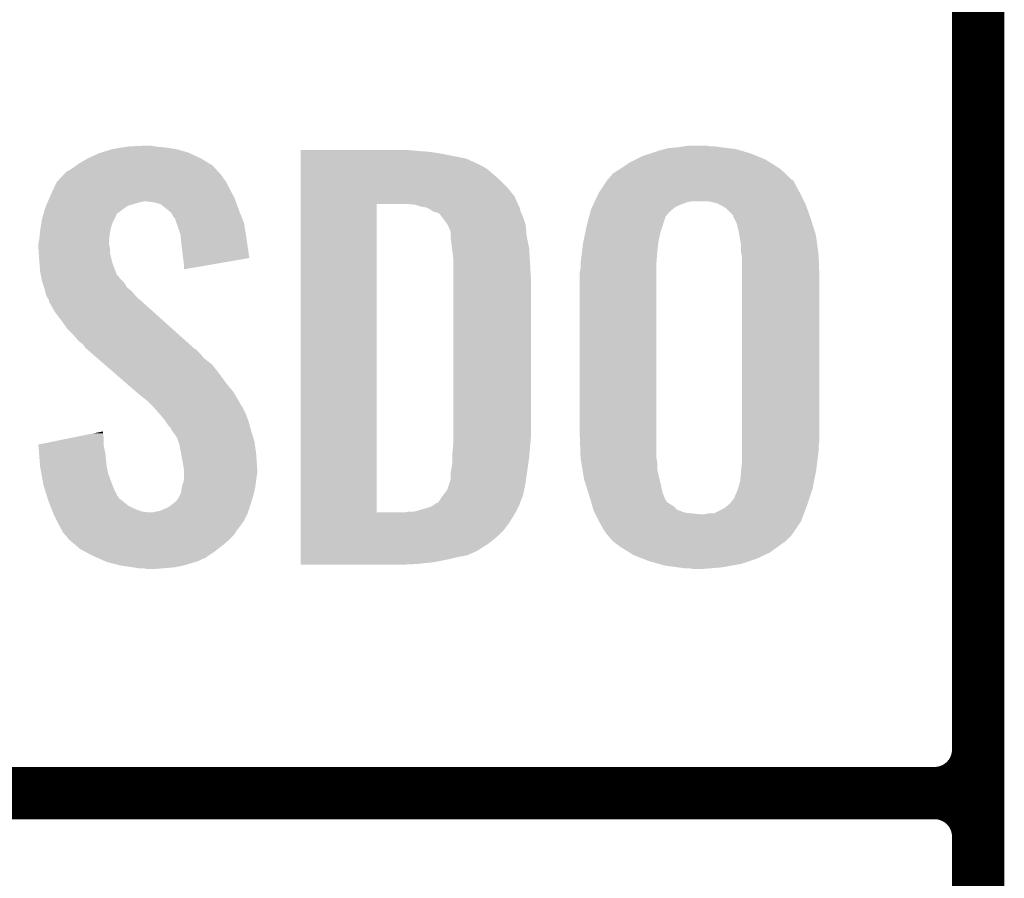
# Model space of a CAD drawing. Extents: x -1.3 to 24.2, y -6.4 to 36.7.
# Tile 5 of 38: x 1.2 to 4.1, y 3.6 to 6.1. Entities that reach past the tile are written whole.
import ezdxf

# ---------------------------------------------------------------- set-up
doc = ezdxf.new("R2010")
doc.units = 0
doc.layers.add('PRESSURE_27_CLICK_V100_GTO', color=14, linetype='CONTINUOUS')

msp = doc.modelspace()

# ---------------------------------------------------------------- linework, layer by layer
at = {"layer": 'PRESSURE_27_CLICK_V100_GTO', "const_width": 0.1524}
for points in [[(4.0132, -3.0988), (4.0132, 15.7988)], [(4.0132, 3.937), (4.0132, 6.223)], [(-1.27, 3.81), (3.8862, 3.81)], [(-1.27, 3.81), (3.8862, 3.81)], [(4.0132, 1.397), (4.0132, 3.683)]]:
    msp.add_lwpolyline(points, dxfattribs=at)
for points in [[(3.8862, 3.81, 0.4142136), (4.0132, 3.937)], [(4.0132, 3.683, 0.4142136), (3.8862, 3.81)], [(4.0132, 3.683, 0.4142136), (3.8862, 3.81)]]:
    msp.add_lwpolyline(points, format="xyb", dxfattribs=at)
at = {"layer": 'PRESSURE_27_CLICK_V100_GTO'}
for points in [[(1.458464, 5.6769), (1.49098, 5.68706), (1.71196, 5.6769), (1.676402, 5.68706)], [(1.49098, 5.68706), (1.52146, 5.69214), (1.676402, 5.68706), (1.64084, 5.69214)], [(1.52146, 5.69214), (1.536702, 5.69468), (1.64084, 5.69214), (1.615438, 5.69468)], [(1.536702, 5.69468), (1.59004, 5.69722), (1.615438, 5.69468), (1.602742, 5.69722)], [(2.03964, 5.68198), (2.039642, 5.68452), (2.37744, 5.68198), (2.3495, 5.68452)], [(2.03964, 5.67944), (2.03964, 5.68198), (2.41046, 5.67944), (2.37744, 5.68198)], [(3.058164, 5.67436), (3.08102, 5.681978), (3.350262, 5.67436), (3.324362, 5.681978)], [(3.08102, 5.681978), (3.09965, 5.68706), (3.324362, 5.681978), (3.307082, 5.68706)], [(3.09965, 5.68706), (3.108962, 5.6896), (3.307082, 5.68706), (3.286762, 5.6896)], [(3.108962, 5.6896), (3.1369, 5.69214), (3.286762, 5.6896), (3.26644, 5.69214)], [(3.1369, 5.69214), (3.15341, 5.69468), (3.26644, 5.69214), (3.24866, 5.69468)], [(3.15341, 5.69468), (3.169922, 5.69722), (3.233422, 5.69468), (3.223262, 5.69722)], [(1.391918, 5.64388), (1.417322, 5.65912), (1.774826, 5.64388), (1.75006, 5.65912)], [(1.417322, 5.65912), (1.450342, 5.674362), (1.75006, 5.65912), (1.7174, 5.674362)], [(1.450342, 5.674362), (1.458464, 5.6769), (1.7174, 5.674362), (1.71196, 5.6769)], [(2.03964, 5.67436), (2.03964, 5.67944), (2.446018, 5.67436), (2.41046, 5.67944)], [(2.03964, 5.659118), (2.03964, 5.67436), (2.522222, 5.659118), (2.446018, 5.67436)], [(2.03964, 5.64388), (2.03964, 5.659118), (2.55524, 5.64388), (2.522222, 5.659118)], [(2.999742, 5.64896), (3.014978, 5.656578), (3.405632, 5.64896), (3.39344, 5.656578)], [(3.014978, 5.656578), (3.035302, 5.66674), (3.39344, 5.656578), (3.368766, 5.66674)], [(3.035302, 5.66674), (3.058164, 5.67436), (3.368766, 5.66674), (3.350262, 5.67436)], [(1.356364, 5.621022), (1.361438, 5.62356), (1.799376, 5.621022), (1.79705, 5.62356)], [(1.361438, 5.62356), (1.37414, 5.631178), (1.79705, 5.62356), (1.790068, 5.631178)], [(1.37414, 5.631178), (1.384804, 5.638798), (1.790068, 5.631178), (1.783082, 5.638798)], [(1.384804, 5.638798), (1.391918, 5.64388), (1.783082, 5.638798), (1.774826, 5.64388)], [(2.03964, 5.63626), (2.03964, 5.64388), (2.570478, 5.63626), (2.55524, 5.64388)], [(2.03964, 5.62864), (2.03964, 5.63626), (2.583182, 5.62864), (2.570478, 5.63626)], [(2.03964, 5.6134), (2.03964, 5.62864), (2.60096, 5.6134), (2.583182, 5.62864)], [(2.948946, 5.615942), (2.96926, 5.62864), (3.45186, 5.615942), (3.437046, 5.62864)], [(2.96926, 5.62864), (2.97307, 5.63118), (3.437046, 5.62864), (3.434082, 5.63118)], [(2.97307, 5.63118), (2.999742, 5.64896), (3.434082, 5.63118), (3.405632, 5.64896)], [(1.330748, 5.593078), (1.340062, 5.60324), (1.82118, 5.593078), (1.813562, 5.60324)], [(1.340062, 5.60324), (1.344716, 5.608316), (1.813562, 5.60324), (1.811022, 5.608316)], [(1.344716, 5.608316), (1.356364, 5.621022), (1.811022, 5.608316), (1.799376, 5.621022)], [(2.03964, 5.595622), (2.03964, 5.6134), (2.62128, 5.595622), (2.60096, 5.6134)], [(2.03964, 5.575298), (2.03964, 5.595622), (2.641602, 5.575298), (2.62128, 5.595622)], [(2.921846, 5.58038), (2.932002, 5.595614), (3.48234, 5.58038), (3.474722, 5.595614)], [(2.932002, 5.595614), (2.933698, 5.598158), (3.474722, 5.595614), (3.469644, 5.598158)], [(2.933698, 5.598158), (2.933702, 5.598162), (3.469644, 5.598158), (3.46964, 5.598162)], [(2.933702, 5.598162), (2.938782, 5.603242), (3.46964, 5.598162), (3.46456, 5.603242)], [(2.938782, 5.603242), (2.948944, 5.61594), (3.46456, 5.603242), (3.451862, 5.61594)], [(2.948944, 5.61594), (2.948946, 5.615942), (3.451862, 5.61594), (3.45186, 5.615942)], [(1.31064, 5.55244), (1.320122, 5.57276), (1.842424, 5.55244), (1.83134, 5.57276)], [(1.320122, 5.57276), (1.328422, 5.59054), (1.83134, 5.57276), (1.82245, 5.59054)], [(1.328422, 5.59054), (1.330748, 5.593078), (1.82245, 5.59054), (1.82118, 5.593078)], [(2.039638, 5.549898), (2.03964, 5.575298), (2.66192, 5.549898), (2.641602, 5.575298)], [(2.908302, 5.560062), (2.921846, 5.58038), (3.493628, 5.560062), (3.48234, 5.58038)], [(1.303018, 5.53466), (1.307372, 5.544818), (1.85021, 5.53466), (1.84658, 5.544818)], [(1.307372, 5.544818), (1.31064, 5.55244), (1.84658, 5.544818), (1.842424, 5.55244)], [(2.039638, 5.52704), (2.039638, 5.549898), (2.672312, 5.52704), (2.66192, 5.549898)], [(2.896268, 5.53466), (2.907096, 5.55752), (3.50647, 5.53466), (3.49504, 5.55752)], [(2.907096, 5.55752), (2.908302, 5.560062), (3.49504, 5.55752), (3.493628, 5.560062)], [(1.291044, 5.501638), (1.293948, 5.5118), (1.508758, 5.501638), (1.52146, 5.5118)], [(1.293948, 5.5118), (1.2954, 5.516882), (1.52146, 5.5118), (1.529082, 5.516882)], [(1.2954, 5.516882), (1.297574, 5.521958), (1.529082, 5.516882), (1.536696, 5.521958)], [(1.297574, 5.521958), (1.300842, 5.52958), (1.536696, 5.521958), (1.562102, 5.52958)], [(1.300842, 5.52958), (1.303018, 5.53466), (1.562102, 5.52958), (1.582418, 5.53466)], [(1.610358, 5.53212), (1.590038, 5.53466), (1.851116, 5.53212), (1.85021, 5.53466)], [(1.630676, 5.527042), (1.610358, 5.53212), (1.85293, 5.527042), (1.851116, 5.53212)], [(1.652906, 5.50926), (1.630676, 5.527042), (1.85928, 5.50926), (1.85293, 5.527042)], [(1.656078, 5.506722), (1.652906, 5.50926), (1.860296, 5.506722), (1.85928, 5.50926)], [(2.039622, 4.627902), (2.039638, 5.52704), (2.2606, 4.627902), (2.260622, 5.52704)], [(2.374902, 5.524498), (2.352038, 5.52704), (2.673468, 5.524498), (2.672312, 5.52704)], [(2.382518, 5.52196), (2.374902, 5.524498), (2.67462, 5.52196), (2.673468, 5.524498)], [(2.39014, 5.51942), (2.382518, 5.52196), (2.675892, 5.51942), (2.67462, 5.52196)], [(2.405382, 5.516878), (2.39014, 5.51942), (2.677162, 5.516878), (2.675892, 5.51942)], [(2.415542, 5.511798), (2.405382, 5.516878), (2.678432, 5.511798), (2.677162, 5.516878)], [(2.423162, 5.50672), (2.415542, 5.511798), (2.679702, 5.50672), (2.678432, 5.511798)], [(2.883434, 5.504182), (2.88544, 5.511802), (3.114042, 5.504182), (3.123186, 5.511802)], [(2.88544, 5.511802), (2.887846, 5.516882), (3.123186, 5.511802), (3.129284, 5.516882)], [(2.887846, 5.516882), (2.891454, 5.5245), (3.129284, 5.516882), (3.14452, 5.5245)], [(2.891454, 5.5245), (2.895064, 5.53212), (3.14452, 5.5245), (3.164842, 5.53212)], [(2.895064, 5.53212), (2.896268, 5.53466), (3.164842, 5.53212), (3.177542, 5.53466)], [(3.251202, 5.52958), (3.228342, 5.53466), (3.50901, 5.52958), (3.50647, 5.53466)], [(3.256286, 5.527038), (3.251202, 5.52958), (3.51028, 5.527038), (3.50901, 5.52958)], [(3.266438, 5.52196), (3.256286, 5.527038), (3.512074, 5.52196), (3.51028, 5.527038)], [(3.279142, 5.514338), (3.266438, 5.52196), (3.514764, 5.514338), (3.512074, 5.52196)], [(3.29946, 5.494014), (3.279142, 5.514338), (3.521938, 5.494014), (3.514764, 5.514338)], [(1.283676, 5.471158), (1.28524, 5.481322), (1.49098, 5.471158), (1.49606, 5.481322)], [(1.28524, 5.481322), (1.288142, 5.49148), (1.49606, 5.481322), (1.50114, 5.49148)], [(1.288142, 5.49148), (1.290316, 5.499092), (1.50114, 5.49148), (1.50368, 5.499092)], [(1.290316, 5.499092), (1.291044, 5.501638), (1.50368, 5.499092), (1.508758, 5.501638)], [(1.663698, 5.4991), (1.656078, 5.506722), (1.863344, 5.4991), (1.860296, 5.506722)], [(1.668778, 5.488944), (1.663698, 5.4991), (1.867406, 5.488944), (1.863344, 5.4991)], [(1.673854, 5.483866), (1.668778, 5.488944), (1.869438, 5.483866), (1.867406, 5.488944)], [(1.67386, 5.481324), (1.673854, 5.483866), (1.870454, 5.481324), (1.869438, 5.483866)], [(1.677672, 5.471158), (1.67386, 5.481324), (1.87452, 5.471158), (1.870454, 5.481324)], [(2.423168, 5.506718), (2.423162, 5.50672), (2.679702, 5.506718), (2.679702, 5.50672)], [(2.428244, 5.50418), (2.423168, 5.506718), (2.68079, 5.50418), (2.679702, 5.506718)], [(2.430784, 5.504178), (2.428244, 5.50418), (2.680792, 5.504178), (2.68079, 5.50418)], [(2.443482, 5.499096), (2.430784, 5.504178), (2.68297, 5.499096), (2.680792, 5.504178)], [(2.4511, 5.48894), (2.443482, 5.499096), (2.68732, 5.48894), (2.68297, 5.499096)], [(2.46634, 5.468618), (2.4511, 5.48894), (2.694094, 5.468618), (2.68732, 5.48894)], [(2.87274, 5.46354), (2.878756, 5.486404), (3.093718, 5.46354), (3.10134, 5.486404)], [(2.878756, 5.486404), (2.879424, 5.488944), (3.10134, 5.486404), (3.101344, 5.488944)], [(2.879424, 5.488944), (2.883434, 5.504182), (3.101344, 5.488944), (3.114042, 5.504182)], [(3.299462, 5.491476), (3.29946, 5.494014), (3.522832, 5.491476), (3.521938, 5.494014)], [(3.303272, 5.48386), (3.299462, 5.491476), (3.52552, 5.48386), (3.522832, 5.491476)], [(3.309622, 5.471158), (3.303272, 5.48386), (3.529532, 5.471158), (3.52552, 5.48386)], [(1.28016, 5.4483), (1.281332, 5.45592), (1.48463, 5.4483), (1.4859, 5.45592)], [(1.281332, 5.45592), (1.283676, 5.471158), (1.4859, 5.45592), (1.49098, 5.471158)], [(1.68148, 5.461), (1.677672, 5.471158), (1.876124, 5.461), (1.87452, 5.471158)], [(1.689098, 5.438142), (1.68148, 5.461), (1.879734, 5.438142), (1.876124, 5.461)], [(2.46761, 5.466078), (2.46634, 5.468618), (2.69494, 5.466078), (2.694094, 5.468618)], [(2.47142, 5.458458), (2.46761, 5.466078), (2.695576, 5.458458), (2.69494, 5.466078)], [(2.47396, 5.45084), (2.47142, 5.458458), (2.69621, 5.45084), (2.695576, 5.458458)], [(2.4765, 5.445756), (2.47396, 5.45084), (2.696634, 5.445756), (2.69621, 5.45084)], [(2.867392, 5.43814), (2.871134, 5.45592), (3.0861, 5.43814), (3.09118, 5.45592)], [(2.871134, 5.45592), (2.87274, 5.46354), (3.09118, 5.45592), (3.093718, 5.46354)], [(3.3147, 5.45084), (3.309622, 5.471158), (3.535948, 5.45084), (3.529532, 5.471158)], [(3.31739, 5.435598), (3.3147, 5.45084), (3.54076, 5.435598), (3.535948, 5.45084)], [(1.276984, 5.420358), (1.27762, 5.422902), (1.48082, 5.420358), (1.481136, 5.422902)], [(1.27762, 5.422902), (1.279396, 5.44068), (1.481136, 5.422902), (1.48336, 5.44068)], [(1.279396, 5.44068), (1.28016, 5.4483), (1.48336, 5.44068), (1.48463, 5.4483)], [(1.690704, 5.4229), (1.689098, 5.438142), (1.88214, 5.4229), (1.879734, 5.438142)], [(1.69418, 5.38988), (1.690704, 5.4229), (1.886846, 5.38988), (1.88214, 5.4229)], [(2.4765, 5.435598), (2.4765, 5.445756), (2.69748, 5.435598), (2.696634, 5.445756)], [(2.4765, 5.42798), (2.4765, 5.435598), (2.699004, 5.42798), (2.69748, 5.435598)], [(2.48031, 5.3975), (2.4765, 5.42798), (2.7051, 5.3975), (2.699004, 5.42798)], [(2.86258, 5.415278), (2.867392, 5.43814), (3.081526, 5.415278), (3.0861, 5.43814)], [(3.32232, 5.407658), (3.31739, 5.435598), (3.544406, 5.407658), (3.54076, 5.435598)], [(1.27508, 5.412742), (1.276984, 5.420358), (1.48082, 5.412742), (1.48082, 5.420358)], [(1.27508, 5.410198), (1.27508, 5.412742), (1.48082, 5.410198), (1.48082, 5.412742)], [(1.27508, 5.400038), (1.27508, 5.410198), (1.48336, 5.400038), (1.48082, 5.410198)], [(1.27617, 5.384798), (1.27508, 5.400038), (1.48336, 5.384798), (1.48336, 5.400038)], [(2.48412, 5.367018), (2.48031, 5.3975), (2.706894, 5.367018), (2.7051, 5.3975)], [(2.859086, 5.38734), (2.862262, 5.41274), (3.07848, 5.38734), (3.08102, 5.41274)], [(2.862262, 5.41274), (2.86258, 5.415278), (3.08102, 5.41274), (3.081526, 5.415278)], [(3.32232, 5.387338), (3.32232, 5.407658), (3.547056, 5.387338), (3.544406, 5.407658)], [(1.27762, 5.36448), (1.27617, 5.384798), (1.488442, 5.36448), (1.48336, 5.384798)], [(1.278402, 5.354318), (1.27762, 5.36448), (1.490982, 5.354318), (1.488442, 5.36448)], [(1.69672, 5.36956), (1.69418, 5.38988), (1.88974, 5.36956), (1.886846, 5.38988)], [(1.696722, 5.369556), (1.69672, 5.36956), (1.88974, 5.369556), (1.88974, 5.36956)], [(1.69926, 5.35178), (1.696722, 5.369556), (1.787102, 5.35178), (1.88974, 5.369556)], [(2.48412, 5.35432), (2.48412, 5.367018), (2.70764, 5.35432), (2.706894, 5.367018)], [(2.855276, 5.35686), (2.859086, 5.38734), (3.07594, 5.35686), (3.07848, 5.38734)], [(3.324014, 5.37718), (3.32232, 5.387338), (3.54838, 5.37718), (3.547056, 5.387338)], [(3.32486, 5.372098), (3.324014, 5.37718), (3.54857, 5.372098), (3.54838, 5.37718)], [(3.32486, 5.3086), (3.32486, 5.372098), (3.55092, 5.3086), (3.54857, 5.372098)], [(1.28016, 5.33146), (1.278402, 5.354318), (1.499776, 5.33146), (1.490982, 5.354318)], [(1.69926, 5.336566), (1.69926, 5.35178), (1.69926, 5.336566), (1.787102, 5.35178)], [(2.48412, 5.308602), (2.48412, 5.35432), (2.71018, 5.308602), (2.70764, 5.35432)], [(2.85242, 5.326382), (2.85496, 5.341622), (3.07594, 5.326382), (3.07594, 5.341622)], [(2.85496, 5.35432), (2.855276, 5.35686), (3.07594, 5.35432), (3.07594, 5.35686)], [(2.85496, 5.341622), (2.85496, 5.35432), (3.07594, 5.341622), (3.07594, 5.35432)], [(1.282008, 5.3213), (1.28016, 5.33146), (1.503684, 5.3213), (1.499776, 5.33146)], [(1.282932, 5.31622), (1.282008, 5.3213), (1.50876, 5.31622), (1.503684, 5.3213)], [(1.284318, 5.308598), (1.282932, 5.31622), (1.513842, 5.308598), (1.50876, 5.31622)], [(1.28524, 5.30352), (1.284318, 5.308598), (1.51892, 5.30352), (1.513842, 5.308598)], [(2.48412, 4.84632), (2.48412, 5.308602), (2.71018, 4.84632), (2.71018, 5.308602)], [(2.85242, 4.85394), (2.85242, 5.326382), (3.07594, 4.85394), (3.07594, 5.326382)], [(3.32486, 4.836158), (3.32486, 5.3086), (3.55092, 4.836158), (3.55092, 5.3086)], [(1.286934, 5.29844), (1.28524, 5.30352), (1.524, 5.29844), (1.51892, 5.30352)], [(1.292014, 5.283198), (1.286934, 5.29844), (1.534162, 5.283198), (1.524, 5.29844)], [(1.29286, 5.280658), (1.292014, 5.283198), (1.537338, 5.280658), (1.534162, 5.283198)], [(1.294766, 5.27304), (1.29286, 5.280658), (1.546862, 5.27304), (1.537338, 5.280658)], [(1.297938, 5.260342), (1.294766, 5.27304), (1.557744, 5.260342), (1.546862, 5.27304)], [(1.30099, 5.255258), (1.297938, 5.260342), (1.5621, 5.255258), (1.557744, 5.260342)], [(1.30556, 5.247642), (1.30099, 5.255258), (1.570988, 5.247642), (1.5621, 5.255258)], [(1.307466, 5.24002), (1.30556, 5.247642), (1.57988, 5.24002), (1.570988, 5.247642)], [(1.308098, 5.237486), (1.307466, 5.24002), (1.582702, 5.237486), (1.57988, 5.24002)], [(1.310638, 5.23494), (1.308098, 5.237486), (1.585536, 5.23494), (1.582702, 5.237486)], [(1.323338, 5.212082), (1.310638, 5.23494), (1.610982, 5.212082), (1.585536, 5.23494)], [(1.34112, 5.18922), (1.323338, 5.212082), (1.636432, 5.18922), (1.610982, 5.212082)], [(1.3589, 5.16382), (1.34112, 5.18922), (1.664708, 5.16382), (1.636432, 5.18922)], [(1.376682, 5.14604), (1.3589, 5.16382), (1.684502, 5.14604), (1.664708, 5.16382)], [(1.391918, 5.12826), (1.376682, 5.14604), (1.704294, 5.12826), (1.684502, 5.14604)], [(1.404618, 5.118102), (1.391918, 5.12826), (1.715602, 5.118102), (1.704294, 5.12826)], [(1.41224, 5.107942), (1.404618, 5.118102), (1.726912, 5.107942), (1.715602, 5.118102)], [(1.41478, 5.105398), (1.41224, 5.107942), (1.729744, 5.105398), (1.726912, 5.107942)], [(1.417712, 5.102858), (1.41478, 5.105398), (1.73482, 5.102858), (1.729744, 5.105398)], [(1.429432, 5.0927), (1.417712, 5.102858), (1.74498, 5.0927), (1.73482, 5.102858)], [(1.44702, 5.077458), (1.429432, 5.0927), (1.757682, 5.077458), (1.74498, 5.0927)], [(1.467536, 5.059678), (1.44702, 5.077458), (1.780542, 5.059678), (1.757682, 5.077458)], [(1.496842, 5.03428), (1.467536, 5.059678), (1.80086, 5.03428), (1.780542, 5.059678)], [(1.52908, 5.00634), (1.496842, 5.03428), (1.82118, 5.00634), (1.80086, 5.03428)], [(1.561322, 4.978398), (1.52908, 5.00634), (1.844042, 4.978398), (1.82118, 5.00634)], [(1.56718, 4.97332), (1.561322, 4.978398), (1.847006, 4.97332), (1.844042, 4.978398)], [(1.592578, 4.953002), (1.56718, 4.97332), (1.858856, 4.953002), (1.847006, 4.97332)], [(1.597662, 4.94792), (1.592578, 4.953002), (1.86182, 4.94792), (1.858856, 4.953002)], [(1.602744, 4.942838), (1.597662, 4.94792), (1.864362, 4.942838), (1.86182, 4.94792)], [(1.610364, 4.935218), (1.602744, 4.942838), (1.86944, 4.935218), (1.864362, 4.942838)], [(1.612902, 4.93268), (1.610364, 4.935218), (1.87071, 4.93268), (1.86944, 4.935218)], [(1.628458, 4.9149), (1.612902, 4.93268), (1.8796, 4.9149), (1.87071, 4.93268)], [(1.63068, 4.91236), (1.628458, 4.9149), (1.880554, 4.91236), (1.8796, 4.9149)], [(1.64338, 4.89712), (1.63068, 4.91236), (1.886268, 4.89712), (1.880554, 4.91236)], [(1.645072, 4.894582), (1.64338, 4.89712), (1.887218, 4.894582), (1.886268, 4.89712)], [(1.65354, 4.88188), (1.645072, 4.894582), (1.890684, 4.88188), (1.887218, 4.894582)], [(1.661156, 4.874262), (1.65354, 4.88188), (1.892762, 4.874262), (1.890684, 4.88188)], [(1.375384, 4.846318), (1.43808, 4.859018), (1.46558, 4.846318), (1.46304, 4.859018)], [(1.43808, 4.859018), (1.46304, 4.864074), (1.46304, 4.859018), (1.46304, 4.864074)], [(1.6637, 4.866644), (1.661156, 4.874262), (1.89484, 4.866644), (1.892762, 4.874262)], [(1.663704, 4.86664), (1.6637, 4.866644), (1.89484, 4.86664), (1.89484, 4.866644)], [(1.666238, 4.864102), (1.663704, 4.86664), (1.895622, 4.864102), (1.89484, 4.86664)], [(1.678938, 4.846322), (1.666238, 4.864102), (1.901092, 4.846322), (1.895622, 4.864102)], [(2.854866, 4.787902), (2.85242, 4.85394), (3.07594, 4.787902), (3.07594, 4.85394)], [(1.2751, 4.826004), (1.375384, 4.846318), (1.46558, 4.826004), (1.46558, 4.846318)], [(1.275304, 4.823458), (1.2751, 4.826004), (1.46558, 4.823458), (1.46558, 4.826004)], [(1.277328, 4.79806), (1.275304, 4.823458), (1.47066, 4.79806), (1.46558, 4.823458)], [(1.683174, 4.833618), (1.678938, 4.846322), (1.905, 4.833618), (1.901092, 4.846322)], [(1.686558, 4.82346), (1.683174, 4.833618), (1.906356, 4.82346), (1.905, 4.833618)], [(1.6918, 4.79552), (1.686558, 4.82346), (1.91008, 4.79552), (1.906356, 4.82346)], [(2.483196, 4.81838), (2.48412, 4.82854), (2.70764, 4.81838), (2.708562, 4.82854)], [(2.48412, 4.82854), (2.48412, 4.84632), (2.708562, 4.82854), (2.71018, 4.84632)], [(3.32486, 4.823458), (3.32486, 4.836158), (3.54838, 4.823458), (3.55092, 4.836158)], [(3.32486, 4.80822), (3.32486, 4.823458), (3.54838, 4.80822), (3.54838, 4.823458)], [(1.279554, 4.77012), (1.277328, 4.79806), (1.4732, 4.77012), (1.47066, 4.79806)], [(1.69418, 4.78282), (1.6918, 4.79552), (1.910874, 4.78282), (1.91008, 4.79552)], [(2.48158, 4.800602), (2.483196, 4.81838), (2.706158, 4.800602), (2.70764, 4.81838)], [(2.48158, 4.7879), (2.48158, 4.800602), (2.7051, 4.7879), (2.706158, 4.800602)], [(3.32486, 4.77266), (3.32486, 4.80822), (3.543934, 4.77266), (3.54838, 4.80822)], [(1.28016, 4.762498), (1.279554, 4.77012), (1.474588, 4.762498), (1.4732, 4.77012)], [(1.283856, 4.74218), (1.28016, 4.762498), (1.478282, 4.74218), (1.474588, 4.762498)], [(1.698838, 4.754882), (1.69418, 4.78282), (1.91262, 4.754882), (1.910874, 4.78282)], [(2.47904, 4.757422), (2.48158, 4.77774), (2.700744, 4.757422), (2.703648, 4.77774)], [(2.48158, 4.77774), (2.48158, 4.7879), (2.703648, 4.77774), (2.7051, 4.7879)], [(2.85496, 4.785362), (2.854866, 4.787902), (3.076364, 4.785362), (3.07594, 4.787902)], [(2.857078, 4.772662), (2.85496, 4.785362), (3.07848, 4.772662), (3.076364, 4.785362)], [(2.860464, 4.752342), (2.857078, 4.772662), (3.07848, 4.752342), (3.07848, 4.772662)], [(3.32255, 4.747262), (3.32486, 4.77266), (3.54076, 4.747262), (3.543934, 4.77266)], [(1.288936, 4.71424), (1.283856, 4.74218), (1.48844, 4.71424), (1.478282, 4.74218)], [(1.69926, 4.752342), (1.698838, 4.754882), (1.91262, 4.752342), (1.91262, 4.754882)], [(1.69926, 4.74218), (1.69926, 4.752342), (1.91262, 4.74218), (1.91262, 4.752342)], [(1.69926, 4.7244), (1.69926, 4.74218), (1.91008, 4.7244), (1.91262, 4.74218)], [(2.476498, 4.724398), (2.4765, 4.744718), (2.696028, 4.724398), (2.69893, 4.744718)], [(2.4765, 4.744718), (2.47904, 4.757422), (2.69893, 4.744718), (2.700744, 4.757422)], [(2.86512, 4.7244), (2.860464, 4.752342), (3.085056, 4.7244), (3.07848, 4.752342)], [(3.31978, 4.719318), (3.32232, 4.74472), (3.53517, 4.719318), (3.54025, 4.74472)], [(3.32232, 4.74472), (3.32255, 4.747262), (3.54025, 4.74472), (3.54076, 4.747262)], [(1.29032, 4.70662), (1.288936, 4.71424), (1.49149, 4.70662), (1.48844, 4.71424)], [(1.295936, 4.68884), (1.29032, 4.70662), (1.498604, 4.68884), (1.49149, 4.70662)], [(1.693758, 4.704082), (1.694182, 4.706622), (1.90754, 4.704082), (1.907856, 4.706622)], [(1.694182, 4.706622), (1.69926, 4.721864), (1.907856, 4.706622), (1.909762, 4.721864)], [(1.69926, 4.721864), (1.69926, 4.7244), (1.909762, 4.721864), (1.91008, 4.7244)], [(2.466338, 4.693918), (2.473958, 4.716782), (2.690366, 4.693918), (2.69494, 4.716782)], [(2.473958, 4.716782), (2.476498, 4.724398), (2.69494, 4.716782), (2.696028, 4.724398)], [(2.869934, 4.70916), (2.86512, 4.7244), (3.08864, 4.70916), (3.085056, 4.7244)], [(2.877152, 4.686302), (2.869934, 4.70916), (3.09372, 4.686302), (3.08864, 4.70916)], [(3.3147, 4.70154), (3.31978, 4.719318), (3.531614, 4.70154), (3.53517, 4.719318)], [(1.296738, 4.686296), (1.295936, 4.68884), (1.50114, 4.686296), (1.498604, 4.68884)], [(1.299144, 4.678678), (1.296738, 4.686296), (1.503682, 4.678678), (1.50114, 4.686296)], [(1.302352, 4.668518), (1.299144, 4.678678), (1.511302, 4.668518), (1.503682, 4.678678)], [(1.68402, 4.671062), (1.689102, 4.681222), (1.899412, 4.671062), (1.90246, 4.681222)], [(1.689102, 4.681222), (1.69164, 4.69138), (1.90246, 4.681222), (1.904716, 4.69138)], [(1.69164, 4.69138), (1.693758, 4.704082), (1.904716, 4.69138), (1.90754, 4.704082)], [(2.4511, 4.6736), (2.454908, 4.678678), (2.685364, 4.6736), (2.687318, 4.678678)], [(2.454908, 4.678678), (2.466338, 4.693918), (2.687318, 4.678678), (2.690366, 4.693918)], [(2.88036, 4.67614), (2.877152, 4.686302), (3.097532, 4.67614), (3.09372, 4.686302)], [(2.883348, 4.665984), (2.88036, 4.67614), (3.10134, 4.665984), (3.097532, 4.67614)], [(3.301996, 4.668518), (3.30454, 4.676138), (3.521284, 4.668518), (3.523824, 4.676138)], [(3.30454, 4.676138), (3.30962, 4.6863), (3.523824, 4.676138), (3.52721, 4.6863)], [(3.30962, 4.6863), (3.313006, 4.69646), (3.52721, 4.6863), (3.530598, 4.69646)], [(3.313006, 4.69646), (3.3147, 4.70154), (3.530598, 4.69646), (3.531614, 4.70154)], [(1.30556, 4.658358), (1.302352, 4.668518), (1.524002, 4.658358), (1.511302, 4.668518)], [(1.309626, 4.648198), (1.30556, 4.658358), (1.536702, 4.648198), (1.524002, 4.658358)], [(1.313688, 4.63804), (1.309626, 4.648198), (1.55702, 4.63804), (1.536702, 4.648198)], [(1.65354, 4.643122), (1.67047, 4.65582), (1.890606, 4.643122), (1.89484, 4.65582)], [(1.67047, 4.65582), (1.67386, 4.658362), (1.89484, 4.65582), (1.895602, 4.658362)], [(1.67386, 4.658362), (1.67894, 4.66344), (1.895602, 4.658362), (1.897124, 4.66344)], [(1.67894, 4.66344), (1.68402, 4.671062), (1.897124, 4.66344), (1.899412, 4.671062)], [(2.42062, 4.64566), (2.435854, 4.655816), (2.67462, 4.64566), (2.678524, 4.655816)], [(2.435854, 4.655816), (2.438394, 4.65582), (2.678524, 4.655816), (2.678526, 4.65582)], [(2.438394, 4.65582), (2.440938, 4.658358), (2.678526, 4.65582), (2.679502, 4.658358)], [(2.440938, 4.658358), (2.4511, 4.6736), (2.679502, 4.658358), (2.685364, 4.6736)], [(2.884096, 4.66344), (2.883348, 4.665984), (3.103878, 4.66344), (3.10134, 4.665984)], [(2.885588, 4.658366), (2.884096, 4.66344), (3.106418, 4.658366), (3.103878, 4.66344)], [(2.887084, 4.653278), (2.885588, 4.658366), (3.11404, 4.653278), (3.106418, 4.658366)], [(2.889324, 4.645662), (2.887084, 4.653278), (3.126738, 4.645662), (3.11404, 4.653278)], [(3.274056, 4.640578), (3.286252, 4.65074), (3.511614, 4.640578), (3.51536, 4.65074)], [(3.286252, 4.65074), (3.289298, 4.653278), (3.51536, 4.65074), (3.516204, 4.653278)], [(3.289298, 4.653278), (3.299458, 4.665978), (3.516204, 4.653278), (3.520438, 4.665978)], [(3.299458, 4.665978), (3.301996, 4.668518), (3.520438, 4.665978), (3.521284, 4.668518)], [(1.316736, 4.63042), (1.313688, 4.63804), (1.577342, 4.63042), (1.55702, 4.63804)], [(1.317752, 4.62788), (1.316736, 4.63042), (1.600202, 4.62788), (1.577342, 4.63042)], [(1.318768, 4.62534), (1.317752, 4.62788), (1.88468, 4.62534), (1.885526, 4.62788)], [(1.3208, 4.62026), (1.318768, 4.62534), (1.882138, 4.62026), (1.88468, 4.62534)], [(1.33096, 4.59994), (1.3208, 4.62026), (1.871978, 4.59994), (1.882138, 4.62026)], [(1.607822, 4.62788), (1.61798, 4.63042), (1.885526, 4.62788), (1.886372, 4.63042)], [(1.61798, 4.63042), (1.630682, 4.632962), (1.886372, 4.63042), (1.88722, 4.632962)], [(1.630682, 4.632962), (1.65354, 4.643122), (1.88722, 4.632962), (1.890606, 4.643122)], [(2.039622, 4.62788), (2.039622, 4.627902), (2.341878, 4.62788), (2.2606, 4.627902)], [(2.039622, 4.61772), (2.039622, 4.62788), (2.65938, 4.61772), (2.665474, 4.62788)], [(2.341878, 4.62788), (2.354578, 4.63042), (2.665474, 4.62788), (2.666998, 4.63042)], [(2.369818, 4.63042), (2.369824, 4.630422), (2.666998, 4.63042), (2.667, 4.630422)], [(2.369824, 4.630422), (2.40538, 4.64058), (2.667, 4.630422), (2.672078, 4.64058)], [(2.40538, 4.64058), (2.42062, 4.64566), (2.672078, 4.64058), (2.67462, 4.64566)], [(2.892312, 4.635504), (2.889324, 4.645662), (3.1369, 4.635504), (3.126738, 4.645662)], [(2.893058, 4.632962), (2.892312, 4.635504), (3.143676, 4.632962), (3.1369, 4.635504)], [(2.8956, 4.627882), (2.893058, 4.632962), (3.157216, 4.627882), (3.143676, 4.632962)], [(2.89687, 4.62534), (2.8956, 4.627882), (3.17754, 4.62534), (3.157216, 4.627882)], [(2.89814, 4.6228), (2.89687, 4.62534), (3.20294, 4.6228), (3.17754, 4.62534)], [(2.9083, 4.60248), (2.89814, 4.6228), (3.497578, 4.60248), (3.505064, 4.6228)], [(3.215638, 4.6228), (3.228338, 4.62534), (3.505064, 4.6228), (3.506, 4.62534)], [(3.243576, 4.62534), (3.274056, 4.640578), (3.506, 4.62534), (3.511614, 4.640578)], [(1.33223, 4.5974), (1.33096, 4.59994), (1.86944, 4.5974), (1.871978, 4.59994)], [(1.33604, 4.58978), (1.33223, 4.5974), (1.86436, 4.58978), (1.86944, 4.5974)], [(2.03962, 4.57708), (2.039622, 4.597402), (2.631438, 4.57708), (2.64668, 4.597402)], [(2.039622, 4.597402), (2.039622, 4.61772), (2.64668, 4.597402), (2.65938, 4.61772)], [(2.908302, 4.602478), (2.9083, 4.60248), (3.497578, 4.602478), (3.497578, 4.60248)], [(2.921002, 4.579618), (2.908302, 4.602478), (3.48186, 4.579618), (3.497578, 4.602478)], [(1.343096, 4.57708), (1.33604, 4.58978), (1.8542, 4.57708), (1.86436, 4.58978)], [(1.348738, 4.566922), (1.343096, 4.57708), (1.847426, 4.566922), (1.8542, 4.57708)], [(1.353822, 4.561838), (1.348738, 4.566922), (1.844038, 4.561838), (1.847426, 4.566922)], [(1.358898, 4.55676), (1.353822, 4.561838), (1.83896, 4.55676), (1.844038, 4.561838)], [(2.03962, 4.556758), (2.03962, 4.57708), (2.611118, 4.556758), (2.631438, 4.57708)], [(2.93116, 4.56438), (2.921002, 4.579618), (3.471384, 4.56438), (3.48186, 4.579618)], [(2.933702, 4.56184), (2.93116, 4.56438), (3.469638, 4.56184), (3.471384, 4.56438)], [(2.933704, 4.561838), (2.933702, 4.56184), (3.469638, 4.561838), (3.469638, 4.56184)], [(2.948938, 4.54406), (2.933704, 4.561838), (3.45186, 4.54406), (3.469638, 4.561838)], [(1.361438, 4.551684), (1.358898, 4.55676), (1.833884, 4.551684), (1.83896, 4.55676)], [(1.36737, 4.5466), (1.361438, 4.551684), (1.8288, 4.5466), (1.833884, 4.551684)], [(1.385148, 4.53136), (1.36737, 4.5466), (1.811022, 4.53136), (1.8288, 4.5466)], [(2.03962, 4.53644), (2.03962, 4.556758), (2.585718, 4.53644), (2.611118, 4.556758)], [(2.03962, 4.51866), (2.03962, 4.53644), (2.557778, 4.51866), (2.585718, 4.53644)], [(2.965876, 4.53136), (2.948938, 4.54406), (3.43408, 4.53136), (3.45186, 4.54406)], [(1.397, 4.5212), (1.385148, 4.53136), (1.797958, 4.5212), (1.811022, 4.53136)], [(1.411288, 4.51358), (1.397, 4.5212), (1.78816, 4.51358), (1.797958, 4.5212)], [(1.4351, 4.50088), (1.411288, 4.51358), (1.76911, 4.50088), (1.78816, 4.51358)], [(2.03962, 4.51104), (2.03962, 4.51866), (2.54254, 4.51104), (2.557778, 4.51866)], [(2.03962, 4.50342), (2.03962, 4.51104), (2.524758, 4.50342), (2.54254, 4.51104)], [(2.969262, 4.52882), (2.965876, 4.53136), (3.430586, 4.52882), (3.43408, 4.53136)], [(2.997712, 4.51104), (2.969262, 4.52882), (3.406138, 4.51104), (3.430586, 4.52882)], [(3.0099, 4.503422), (2.997712, 4.51104), (3.389812, 4.503422), (3.406138, 4.51104)], [(1.44091, 4.498338), (1.4351, 4.50088), (1.765298, 4.498338), (1.76911, 4.50088)], [(1.446712, 4.4958), (1.44091, 4.498338), (1.762756, 4.4958), (1.765298, 4.498338)], [(1.452518, 4.49326), (1.446712, 4.4958), (1.75514, 4.49326), (1.762756, 4.4958)], [(1.469938, 4.485638), (1.452518, 4.49326), (1.739898, 4.485638), (1.75514, 4.49326)], [(1.475738, 4.4831), (1.469938, 4.485638), (1.731012, 4.4831), (1.739898, 4.485638)], [(1.4859, 4.48056), (1.475738, 4.4831), (1.72212, 4.48056), (1.731012, 4.4831)], [(1.51638, 4.47294), (1.4859, 4.48056), (1.696722, 4.47294), (1.72212, 4.48056)], [(2.03962, 4.49834), (2.03962, 4.50342), (2.49936, 4.49834), (2.524758, 4.50342)], [(2.03962, 4.49072), (2.03962, 4.49834), (2.46634, 4.49072), (2.49936, 4.49834)], [(2.03962, 4.4831), (2.03962, 4.49072), (2.42824, 4.4831), (2.46634, 4.49072)], [(2.03962, 4.47802), (2.03962, 4.4831), (2.38252, 4.47802), (2.42824, 4.4831)], [(2.03962, 4.475502), (2.03962, 4.47802), (2.334678, 4.475502), (2.38252, 4.47802)], [(2.334262, 4.47548), (2.03962, 4.475502), (2.334262, 4.47548), (2.334678, 4.475502)], [(3.036028, 4.49326), (3.0099, 4.503422), (3.368038, 4.49326), (3.389812, 4.503422)], [(3.05562, 4.48564), (3.036028, 4.49326), (3.345178, 4.48564), (3.368038, 4.49326)], [(3.083052, 4.47802), (3.05562, 4.48564), (3.32232, 4.47802), (3.345178, 4.48564)], [(3.101338, 4.47294), (3.083052, 4.47802), (3.29438, 4.47294), (3.32232, 4.47802)], [(1.55194, 4.46786), (1.51638, 4.47294), (1.67132, 4.46786), (1.696722, 4.47294)], [(1.567178, 4.46532), (1.55194, 4.46786), (1.64084, 4.46532), (1.67132, 4.46786)], [(1.592578, 4.46278), (1.582418, 4.46532), (1.607822, 4.46278), (1.64084, 4.46532)], [(3.13944, 4.46786), (3.101338, 4.47294), (3.266442, 4.46786), (3.29438, 4.47294)], [(3.15722, 4.46532), (3.13944, 4.46786), (3.23596, 4.46532), (3.266442, 4.46786)], [(3.185158, 4.46278), (3.172458, 4.46532), (3.202942, 4.46278), (3.23596, 4.46532)]]:
    msp.add_solid(points, dxfattribs=at)

doc.saveas('drawing.dxf')
